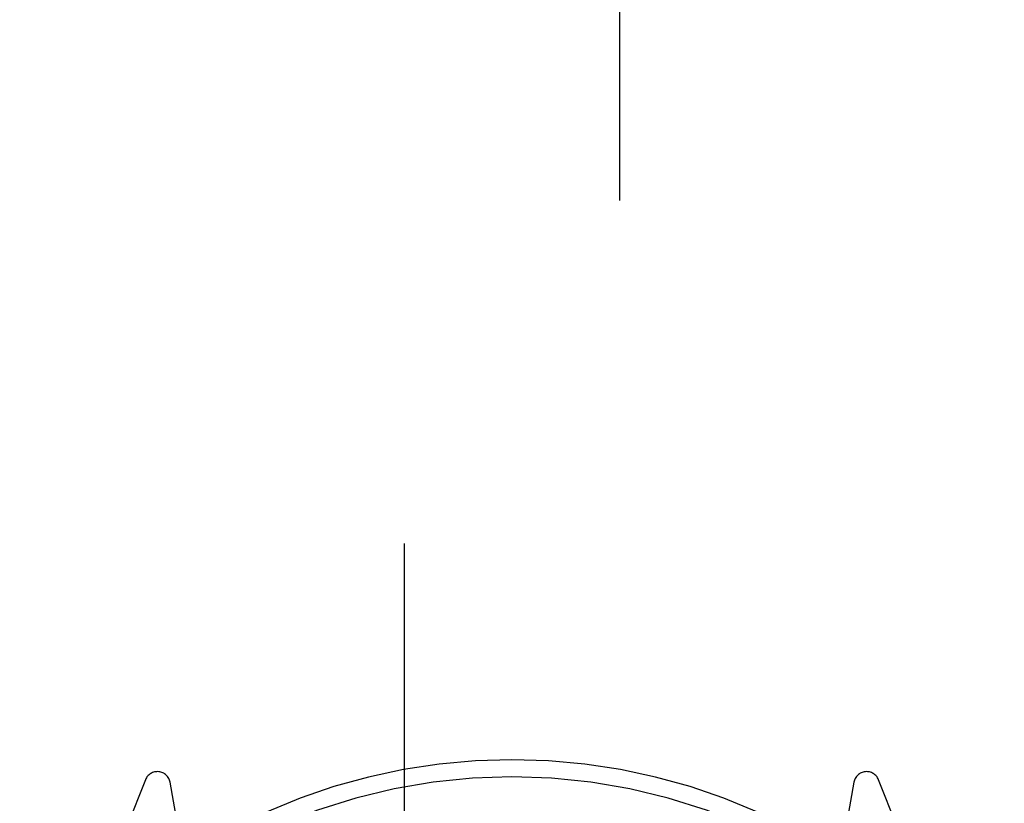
# Model space of a CAD drawing. Header units: inches. Extents: x 0 to 200, y 0 to 129.
# Tile 60 of 82: x 65.998 to 67.14, y 89.312 to 90.221. Entities that reach past the tile are written whole.
import ezdxf

# ---------------------------------------------------------------- set-up
doc = ezdxf.new("R2010")
doc.units = ezdxf.units.IN
doc.header["$LTSCALE"] = 11
doc.header["$MEASUREMENT"] = 0
doc.linetypes.add('HIDDEN', pattern=[0.2, 0.1, -0.1])
doc.layers.add('RIGHT_DOOR_ASSEMBLY', color=7, linetype='CONTINUOUS')

msp = doc.modelspace()

# ---------------------------------------------------------------- linework, layer by layer
at = {"layer": 'RIGHT_DOOR_ASSEMBLY', "color": 8, "linetype": 'HIDDEN'}
for p, q in [((66.4439, 91.8131), (66.4439, 65.8112)), ((66.6939, 65.8112), (66.6939, 91.8131)), ((66.1435, 89.3389), (66.0733, 89.1634)), ((66.1864, 89.2553), (66.1722, 89.3359)), ((66.9656, 89.3359), (66.9514, 89.2553)), ((67.0645, 89.1634), (66.9943, 89.3389))]:
    msp.add_line(p, q, dxfattribs=at)
for centre, radius, start, end in [((66.5689, 88.6621), 0.7, 35.2961, 144.7039), ((66.1574, 89.3333), 0.015, 10, 158.1959), ((66.9804, 89.3333), 0.015, 21.8041, 170), ((66.5689, 88.6621), 0.68, 58.7763, 121.2238)]:
    msp.add_arc(centre, radius, start, end, dxfattribs=at)

doc.saveas('drawing.dxf')
